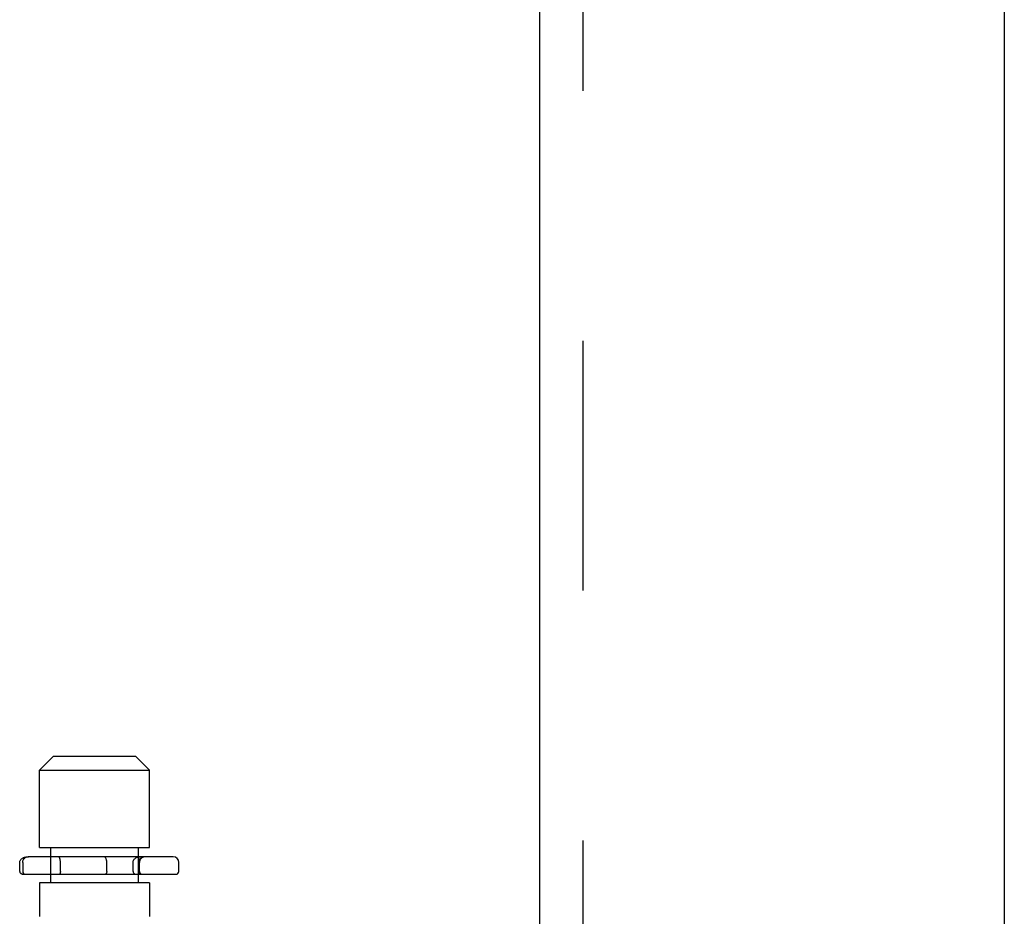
# Model space of a CAD drawing. Header units: inches. Extents: x 0 to 81, y 0 to 52.4.
# Tile 38 of 46: x 44.7 to 46.5, y 17 to 18.6. Entities that reach past the tile are written whole.
import ezdxf

# ---------------------------------------------------------------- set-up
doc = ezdxf.new("R2010")
doc.units = ezdxf.units.IN
doc.header["$LTSCALE"] = 4.452381
doc.header["$MEASUREMENT"] = 0
doc.linetypes.add('HIDDEN', pattern=[0.2, 0.1, -0.1])
doc.layers.get('0').update_dxf_attribs({"linetype": 'CONTINUOUS'})
doc.layers.add('DEFAULT_2', color=8, linetype='HIDDEN')

msp = doc.modelspace()

# ---------------------------------------------------------------- linework, layer by layer
at = {"color": 3, "linetype": 'Continuous'}
for p, q in [((46.4559, 38.9236), (46.4559, 13.1096)), ((45.6279, 38.8586), (45.6279, 13.1746))]:
    msp.add_line(p, q, dxfattribs=at)
at = {"color": 7, "linetype": 'Continuous'}
for p, q in [((44.7629, 17.3321), (44.7379, 17.3071)), ((44.7629, 17.3321), (44.9089, 17.3321)), ((44.9089, 17.3321), (44.9339, 17.3071)), ((44.7379, 17.3071), (44.9339, 17.3071)), ((44.7379, 17.1691), (44.7379, 17.3071)), ((44.9339, 17.1691), (44.9339, 17.3071)), ((44.7379, 17.1691), (44.9339, 17.1691)), ((44.7579, 17.1528), (44.7579, 17.1691)), ((44.9139, 17.1528), (44.9139, 17.1691)), ((44.9759, 17.1528), (44.7179, 17.1528)), ((44.7026, 17.1266), (44.7026, 17.1428)), ((44.708, 17.1428), (44.708, 17.1266)), ((44.9859, 17.1266), (44.9859, 17.1428)), ((44.7101, 17.1216), (44.9809, 17.1216)), ((44.7579, 17.1066), (44.7579, 17.1216)), ((44.9139, 17.1066), (44.9139, 17.1216)), ((44.9339, 17.1066), (44.7379, 17.1066)), ((44.7379, 17.1066), (44.7379, 17.0466)), ((44.9339, 17.1066), (44.9339, 17.0466))]:
    msp.add_line(p, q, dxfattribs=at)
for points in [[(44.7026, 17.1428), (44.7027, 17.144), (44.7029, 17.1451), (44.7034, 17.1461), (44.7039, 17.147), (44.7046, 17.1478), (44.7053, 17.1486), (44.706, 17.1492), (44.7068, 17.1498), (44.7077, 17.1503), (44.7086, 17.1508), (44.7095, 17.1512), (44.7104, 17.1516), (44.7113, 17.1519), (44.7123, 17.1521), (44.7132, 17.1523), (44.7142, 17.1525), (44.7151, 17.1526), (44.7161, 17.1527), (44.717, 17.1528), (44.718, 17.1528)], [(44.708, 17.1428), (44.708, 17.1441), (44.7083, 17.1454), (44.7087, 17.1466), (44.7093, 17.1478), (44.71, 17.1489), (44.7109, 17.1499), (44.7119, 17.1507), (44.7129, 17.1515), (44.7141, 17.152), (44.7153, 17.1525), (44.7166, 17.1527), (44.718, 17.1528)], [(44.7026, 17.1266), (44.7026, 17.1259), (44.7028, 17.1253), (44.703, 17.1248), (44.7034, 17.1243), (44.7037, 17.1239), (44.7041, 17.1235), (44.7045, 17.1231), (44.705, 17.1228), (44.7055, 17.1226), (44.706, 17.1224), (44.7065, 17.1222), (44.707, 17.122), (44.7075, 17.1219), (44.708, 17.1217), (44.7085, 17.1217), (44.7091, 17.1216), (44.7096, 17.1216), (44.7101, 17.1216)]]:
    msp.add_lwpolyline(points, dxfattribs=at)
for centre, radius, start, end in [((44.9759, 17.1428), 0.01, 0, 90), ((44.713, 17.1266), 0.005, 180, 270), ((44.9809, 17.1266), 0.005, 270, 360)]:
    msp.add_arc(centre, radius, start, end, dxfattribs=at)
at = {"layer": 'DEFAULT_2', "color": 8, "linetype": 'HIDDEN'}
for p, q in [((45.7059, 13.1746), (45.7059, 38.8586)), ((44.7579, 17.1216), (44.7579, 17.1528)), ((44.8535, 17.1528), (44.853, 17.1528)), ((44.8539, 17.1526), (44.8535, 17.1528)), ((44.8544, 17.1523), (44.8539, 17.1526)), ((44.8548, 17.1519), (44.8544, 17.1523)), ((44.8552, 17.1514), (44.8548, 17.1519)), ((44.8556, 17.1508), (44.8552, 17.1514)), ((44.856, 17.1501), (44.8556, 17.1508)), ((44.8564, 17.1494), (44.856, 17.1501)), ((44.8567, 17.1485), (44.8564, 17.1494)), ((44.857, 17.1475), (44.8567, 17.1485)), ((44.8573, 17.1464), (44.857, 17.1475)), ((44.9075, 17.1494), (44.9085, 17.1501)), ((44.9139, 17.1216), (44.9139, 17.1528)), ((44.7751, 17.1266), (44.7751, 17.1428)), ((44.8576, 17.1266), (44.8576, 17.1428)), ((44.9044, 17.1428), (44.9046, 17.1441)), ((44.9044, 17.1266), (44.9044, 17.1428)), ((44.9144, 17.1428), (44.9144, 17.1266)), ((44.9159, 17.1266), (44.9159, 17.1428)), ((44.8557, 17.1217), (44.8555, 17.1216)), ((44.8563, 17.1221), (44.856, 17.1219)), ((44.8565, 17.1225), (44.8563, 17.1221)), ((44.8568, 17.1228), (44.8565, 17.1225)), ((44.857, 17.1233), (44.8568, 17.1228)), ((44.8572, 17.1238), (44.857, 17.1233)), ((44.8574, 17.1244), (44.8572, 17.1238)), ((44.9044, 17.1266), (44.9045, 17.1258)), ((44.9055, 17.1238), (44.906, 17.1233)), ((44.9065, 17.1228), (44.9072, 17.1225))]:
    msp.add_line(p, q, dxfattribs=at)
for points in [[(44.7751, 17.1428), (44.7751, 17.144), (44.775, 17.1452), (44.7748, 17.1464), (44.7747, 17.1474), (44.7745, 17.1484), (44.7742, 17.1493), (44.7739, 17.1501), (44.7736, 17.1508), (44.7733, 17.1514), (44.773, 17.1519), (44.7727, 17.1523), (44.7723, 17.1526), (44.772, 17.1528), (44.7717, 17.1528)], [(44.9046, 17.1441), (44.9048, 17.1453), (44.9053, 17.1464), (44.9059, 17.1475), (44.9067, 17.1485)], [(44.9048, 17.1453), (44.9053, 17.1464), (44.9059, 17.1475)], [(44.9067, 17.1485), (44.9075, 17.1494), (44.9085, 17.1501), (44.9095, 17.1508), (44.9106, 17.1514), (44.9117, 17.1519), (44.9129, 17.1523), (44.9142, 17.1526), (44.9154, 17.1528)], [(44.9095, 17.1508), (44.9106, 17.1514), (44.9117, 17.1519), (44.9129, 17.1523)], [(44.9142, 17.1526), (44.9154, 17.1528), (44.9166, 17.1528)], [(44.8576, 17.1428), (44.8576, 17.1441), (44.8575, 17.1453), (44.8573, 17.1464)], [(44.8576, 17.1428), (44.8576, 17.1441), (44.8575, 17.1453)], [(44.7751, 17.1266), (44.7751, 17.1258), (44.775, 17.1251), (44.7749, 17.1245), (44.7748, 17.1239), (44.7747, 17.1234), (44.7745, 17.1229), (44.7743, 17.1225), (44.7741, 17.1221), (44.7739, 17.1219), (44.7737, 17.1217), (44.7735, 17.1216), (44.7733, 17.1216)], [(44.856, 17.1219), (44.8557, 17.1217), (44.8555, 17.1216), (44.8552, 17.1216)], [(44.8576, 17.1266), (44.8576, 17.1258), (44.8575, 17.1251), (44.8574, 17.1244)], [(44.8576, 17.1266), (44.8576, 17.1258), (44.8575, 17.1251)], [(44.9045, 17.1258), (44.9047, 17.1251), (44.9051, 17.1244)], [(44.9047, 17.1251), (44.9051, 17.1244), (44.9055, 17.1238)], [(44.906, 17.1233), (44.9065, 17.1228), (44.9072, 17.1225), (44.9078, 17.1221)], [(44.9078, 17.1221), (44.9085, 17.1219), (44.9092, 17.1217), (44.9099, 17.1216), (44.9107, 17.1216)], [(44.9085, 17.1219), (44.9092, 17.1217), (44.9099, 17.1216)]]:
    msp.add_lwpolyline(points, dxfattribs=at)
for centre, radius, start, end in [((44.9244, 17.1428), 0.01, 90, 180), ((44.9259, 17.1428), 0.01, 90, 180), ((44.9194, 17.1266), 0.005, 180, 270), ((44.9209, 17.1266), 0.005, 180, 270)]:
    msp.add_arc(centre, radius, start, end, dxfattribs=at)

doc.saveas('drawing.dxf')
